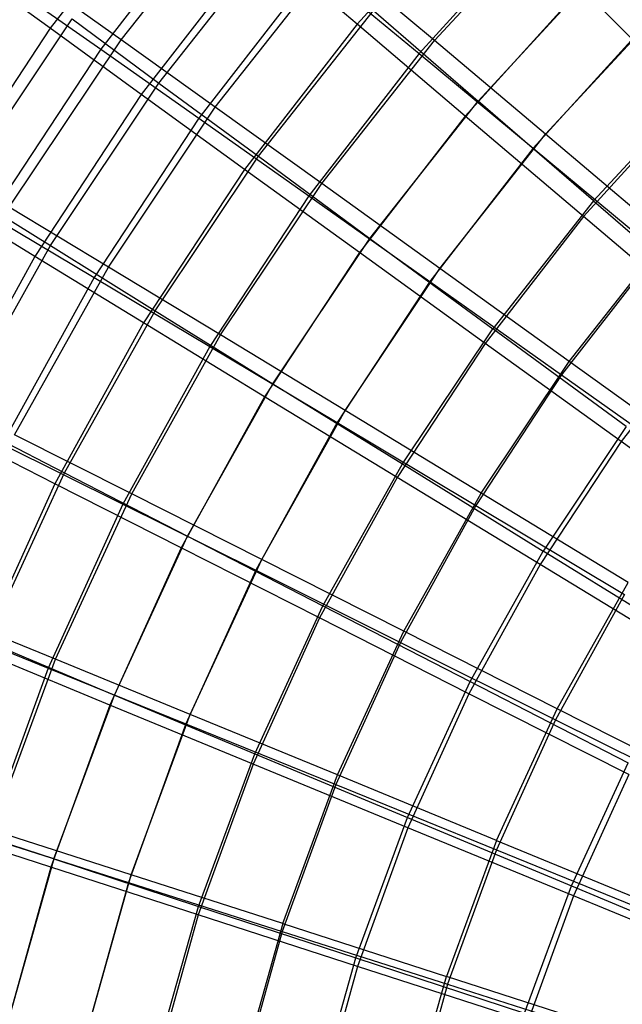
# Model space of a CAD drawing. Extents: x 0.05 to 6.09, y -3 to 3.03.
# Tile 27 of 124: x 0.86 to 1.48, y 0.57 to 1.57. Entities that reach past the tile are written whole.
import ezdxf

# ---------------------------------------------------------------- set-up
doc = ezdxf.new("R2010")
doc.units = 0
doc.header["$MEASUREMENT"] = 0
doc.layers.get('0').update_dxf_attribs({"color": 13, "linetype": 'CONTINUOUS'})

# ---------------------------------------------------------------- blocks, each defined once
blk = doc.blocks.new('GRUPUJ_1')
at = {"color": 0}
for p, q in [((0.9637, 4.7317, 1.7176), (0.837, 4.5682, 1.7185)), ((0.9637, 4.7317, 1.7176), (0.837, 4.5682, 1.7185)), ((0.9095, 4.5565, 4.5815), (1.0368, 4.7181, 4.5806)), ((0.9095, 4.5565, 4.5815), (1.0368, 4.7181, 4.5806)), ((1.0137, 4.7082, 4.6749), (0.8887, 4.5469, 4.6758)), ((1.0137, 4.7082, 4.6749), (0.8887, 4.5469, 4.6758)), ((1.2768, 4.7113, 1.3122), (1.1507, 4.5723, 1.3132)), ((1.2768, 4.7113, 1.3122), (1.1507, 4.5723, 1.3132)), ((1.2298, 4.5558, 4.9859), (1.3561, 4.6924, 4.985)), ((1.2298, 4.5558, 4.9859), (1.3561, 4.6924, 4.985)), ((1.3378, 4.6787, 5.0692), (1.2142, 4.5424, 5.0702)), ((1.3378, 4.6787, 5.0692), (1.2142, 4.5424, 5.0702)), ((0.9483, 4.5123, 1.6035), (1.0719, 4.6692, 1.6026)), ((0.9483, 4.5123, 1.6035), (1.0719, 4.6692, 1.6026)), ((1.0514, 4.6569, 1.5108), (0.9301, 4.5005, 1.5117)), ((1.0514, 4.6569, 1.5108), (0.9301, 4.5005, 1.5117)), ((1.1507, 4.5723, 1.3132), (1.0514, 4.6569, 1.5108)), ((1.1507, 4.5723, 1.3132), (1.0514, 4.6569, 1.5108)), ((1.0058, 4.4877, 4.789), (1.1274, 4.642, 4.7881)), ((1.0058, 4.4877, 4.789), (1.1274, 4.642, 4.7881)), ((1.2298, 4.5558, 4.9859), (1.1274, 4.642, 4.7881)), ((1.2298, 4.5558, 4.9859), (1.1274, 4.642, 4.7881)), ((1.1082, 4.6301, 4.8774), (0.989, 4.4763, 4.8783)), ((1.1082, 4.6301, 4.8774), (0.989, 4.4763, 4.8783)), ((1.1082, 4.6301, 4.8774), (1.2142, 4.5424, 5.0702)), ((1.1082, 4.6301, 4.8774), (1.2142, 4.5424, 5.0702)), ((0.837, 4.5682, 1.7185), (0.7567, 4.6267, 1.9335)), ((0.837, 4.5682, 1.7185), (0.7567, 4.6267, 1.9335)), ((1.3956, 4.6249, 1.2066), (1.2744, 4.4938, 1.2075)), ((1.3956, 4.6249, 1.2066), (1.2744, 4.4938, 1.2075)), ((0.801, 4.6085, 4.4646), (0.8887, 4.5469, 4.6758)), ((0.801, 4.6085, 4.4646), (0.8887, 4.5469, 4.6758)), ((0.9095, 4.5565, 4.5815), (0.8263, 4.6158, 4.3656)), ((0.9095, 4.5565, 4.5815), (0.8263, 4.6158, 4.3656)), ((1.3796, 4.6091, 1.125), (1.2611, 4.4785, 1.1259)), ((1.3796, 4.6091, 1.125), (1.2611, 4.4785, 1.1259)), ((1.4923, 4.4973, 0.9493), (1.3796, 4.6091, 1.125)), ((1.4923, 4.4973, 0.9493), (1.3796, 4.6091, 1.125)), ((1.3434, 4.4599, 5.1729), (1.4619, 4.588, 5.172)), ((1.3434, 4.4599, 5.1729), (1.4619, 4.588, 5.172)), ((0.7437, 4.4045, 1.8162), (0.8595, 4.5779, 1.8154)), ((0.7437, 4.4045, 1.8162), (0.8595, 4.5779, 1.8154)), ((0.8595, 4.5779, 1.8154), (0.9483, 4.5123, 1.6035)), ((0.8595, 4.5779, 1.8154), (0.9483, 4.5123, 1.6035)), ((1.0499, 4.4374, 1.4008), (1.1674, 4.5864, 1.3999)), ((1.0499, 4.4374, 1.4008), (1.1674, 4.5864, 1.3999)), ((1.1674, 4.5864, 1.3999), (1.2744, 4.4938, 1.2075)), ((1.1674, 4.5864, 1.3999), (1.2744, 4.4938, 1.2075)), ((0.837, 4.5682, 1.7185), (0.7233, 4.3954, 1.7194)), ((0.837, 4.5682, 1.7185), (0.7233, 4.3954, 1.7194)), ((0.9301, 4.5005, 1.5117), (0.837, 4.5682, 1.7185)), ((0.9301, 4.5005, 1.5117), (0.837, 4.5682, 1.7185)), ((1.1507, 4.5723, 1.3132), (1.0357, 4.424, 1.314)), ((1.1507, 4.5723, 1.3132), (1.0357, 4.424, 1.314)), ((1.2611, 4.4785, 1.1259), (1.1507, 4.5723, 1.3132)), ((1.2611, 4.4785, 1.1259), (1.1507, 4.5723, 1.3132)), ((1.4467, 4.5733, 5.2512), (1.3308, 4.4457, 5.2521)), ((1.4467, 4.5733, 5.2512), (1.3308, 4.4457, 5.2521)), ((0.7952, 4.3855, 4.5824), (0.9095, 4.5565, 4.5815)), ((0.7952, 4.3855, 4.5824), (0.9095, 4.5565, 4.5815)), ((1.0058, 4.4877, 4.789), (0.9095, 4.5565, 4.5815)), ((1.0058, 4.4877, 4.789), (0.9095, 4.5565, 4.5815)), ((0.8887, 4.5469, 4.6758), (0.7765, 4.3765, 4.6766)), ((0.8887, 4.5469, 4.6758), (0.7765, 4.3765, 4.6766)), ((0.8887, 4.5469, 4.6758), (0.989, 4.4763, 4.8783)), ((0.8887, 4.5469, 4.6758), (0.989, 4.4763, 4.8783)), ((1.1146, 4.4097, 4.9868), (1.2298, 4.5558, 4.9859)), ((1.1146, 4.4097, 4.9868), (1.2298, 4.5558, 4.9859)), ((1.3434, 4.4599, 5.1729), (1.2298, 4.5558, 4.9859)), ((1.3434, 4.4599, 5.1729), (1.2298, 4.5558, 4.9859)), ((1.2142, 4.5424, 5.0702), (1.1014, 4.397, 5.071)), ((1.2142, 4.5424, 5.0702), (1.1014, 4.397, 5.071)), ((1.2142, 4.5424, 5.0702), (1.3308, 4.4457, 5.2521)), ((1.2142, 4.5424, 5.0702), (1.3308, 4.4457, 5.2521)), ((0.8373, 4.3462, 1.6044), (0.9483, 4.5123, 1.6035)), ((0.8373, 4.3462, 1.6044), (0.9483, 4.5123, 1.6035)), ((0.9483, 4.5123, 1.6035), (1.0499, 4.4374, 1.4008)), ((0.9483, 4.5123, 1.6035), (1.0499, 4.4374, 1.4008)), ((1.3924, 4.3919, 1.0265), (1.5052, 4.5139, 1.0257)), ((1.3924, 4.3919, 1.0265), (1.5052, 4.5139, 1.0257)), ((0.9301, 4.5005, 1.5117), (0.8214, 4.3352, 1.5125)), ((0.9301, 4.5005, 1.5117), (0.8214, 4.3352, 1.5125)), ((1.0357, 4.424, 1.314), (0.9301, 4.5005, 1.5117)), ((1.0357, 4.424, 1.314), (0.9301, 4.5005, 1.5117)), ((1.4923, 4.4973, 0.9493), (1.3821, 4.3759, 0.9501)), ((1.4923, 4.4973, 0.9493), (1.3821, 4.3759, 0.9501)), ((0.8966, 4.3243, 4.7898), (1.0058, 4.4877, 4.789)), ((0.8966, 4.3243, 4.7898), (1.0058, 4.4877, 4.789)), ((1.1146, 4.4097, 4.9868), (1.0058, 4.4877, 4.789)), ((1.1146, 4.4097, 4.9868), (1.0058, 4.4877, 4.789)), ((1.1638, 4.3536, 1.2083), (1.2744, 4.4938, 1.2075)), ((1.1638, 4.3536, 1.2083), (1.2744, 4.4938, 1.2075)), ((1.3924, 4.3919, 1.0265), (1.2744, 4.4938, 1.2075)), ((1.3924, 4.3919, 1.0265), (1.2744, 4.4938, 1.2075)), ((0.989, 4.4763, 4.8783), (0.882, 4.3137, 4.8791)), ((0.989, 4.4763, 4.8783), (0.882, 4.3137, 4.8791)), ((0.989, 4.4763, 4.8783), (1.1014, 4.397, 5.071)), ((0.989, 4.4763, 4.8783), (1.1014, 4.397, 5.071)), ((1.2611, 4.4785, 1.1259), (1.1531, 4.3391, 1.1267)), ((1.2611, 4.4785, 1.1259), (1.1531, 4.3391, 1.1267)), ((1.3821, 4.3759, 0.9501), (1.2611, 4.4785, 1.1259)), ((1.3821, 4.3759, 0.9501), (1.2611, 4.4785, 1.1259)), ((1.2354, 4.3229, 5.1737), (1.3434, 4.4599, 5.1729)), ((1.2354, 4.3229, 5.1737), (1.3434, 4.4599, 5.1729)), ((1.4676, 4.355, 5.3479), (1.3434, 4.4599, 5.1729)), ((1.4676, 4.355, 5.3479), (1.3434, 4.4599, 5.1729)), ((0.9445, 4.2796, 1.4016), (1.0499, 4.4374, 1.4008)), ((0.9445, 4.2796, 1.4016), (1.0499, 4.4374, 1.4008)), ((1.0499, 4.4374, 1.4008), (1.1638, 4.3536, 1.2083)), ((1.0499, 4.4374, 1.4008), (1.1638, 4.3536, 1.2083)), ((1.3308, 4.4457, 5.2521), (1.2252, 4.3094, 5.2528)), ((1.3308, 4.4457, 5.2521), (1.2252, 4.3094, 5.2528)), ((1.3308, 4.4457, 5.2521), (1.4576, 4.3403, 5.422)), ((1.3308, 4.4457, 5.2521), (1.4576, 4.3403, 5.422)), ((1.0357, 4.424, 1.314), (0.9326, 4.2672, 1.3148)), ((1.0357, 4.424, 1.314), (0.9326, 4.2672, 1.3148)), ((1.1531, 4.3391, 1.1267), (1.0357, 4.424, 1.314)), ((1.1531, 4.3391, 1.1267), (1.0357, 4.424, 1.314)), ((1.0113, 4.255, 4.9875), (1.1146, 4.4097, 4.9868)), ((1.0113, 4.255, 4.9875), (1.1146, 4.4097, 4.9868)), ((1.2354, 4.3229, 5.1737), (1.1146, 4.4097, 4.9868)), ((1.2354, 4.3229, 5.1737), (1.1146, 4.4097, 4.9868)), ((0.7437, 4.4045, 1.8162), (0.8373, 4.3462, 1.6044)), ((0.7437, 4.4045, 1.8162), (0.8373, 4.3462, 1.6044)), ((1.1014, 4.397, 5.071), (1.0003, 4.2432, 5.0718)), ((1.1014, 4.397, 5.071), (1.0003, 4.2432, 5.0718)), ((1.1014, 4.397, 5.071), (1.2252, 4.3094, 5.2528)), ((1.1014, 4.397, 5.071), (1.2252, 4.3094, 5.2528)), ((0.8214, 4.3352, 1.5125), (0.7233, 4.3954, 1.7194)), ((0.8214, 4.3352, 1.5125), (0.7233, 4.3954, 1.7194)), ((0.8966, 4.3243, 4.7898), (0.7952, 4.3855, 4.5824)), ((0.8966, 4.3243, 4.7898), (0.7952, 4.3855, 4.5824)), ((1.3924, 4.3919, 1.0265), (1.2894, 4.2613, 1.0273)), ((1.3924, 4.3919, 1.0265), (1.2894, 4.2613, 1.0273)), ((1.3924, 4.3919, 1.0265), (1.5206, 4.2813, 0.858)), ((1.3924, 4.3919, 1.0265), (1.5206, 4.2813, 0.858)), ((0.7765, 4.3765, 4.6766), (0.882, 4.3137, 4.8791)), ((0.7765, 4.3765, 4.6766), (0.882, 4.3137, 4.8791)), ((1.3821, 4.3759, 0.9501), (1.2817, 4.2463, 0.9508)), ((1.3821, 4.3759, 0.9501), (1.2817, 4.2463, 0.9508)), ((1.5129, 4.2652, 0.7867), (1.3821, 4.3759, 0.9501)), ((1.5129, 4.2652, 0.7867), (1.3821, 4.3759, 0.9501)), ((0.7397, 4.1719, 1.6051), (0.8373, 4.3462, 1.6044)), ((0.7397, 4.1719, 1.6051), (0.8373, 4.3462, 1.6044)), ((0.8373, 4.3462, 1.6044), (0.9445, 4.2796, 1.4016)), ((0.8373, 4.3462, 1.6044), (0.9445, 4.2796, 1.4016)), ((1.0646, 4.2051, 1.209), (1.1638, 4.3536, 1.2083)), ((1.0646, 4.2051, 1.209), (1.1638, 4.3536, 1.2083)), ((1.1638, 4.3536, 1.2083), (1.2894, 4.2613, 1.0273)), ((1.1638, 4.3536, 1.2083), (1.2894, 4.2613, 1.0273)), ((1.3675, 4.2279, 5.3486), (1.4676, 4.355, 5.3479)), ((1.3675, 4.2279, 5.3486), (1.4676, 4.355, 5.3479)), ((0.8214, 4.3352, 1.5125), (0.7258, 4.162, 1.5132)), ((0.8214, 4.3352, 1.5125), (0.7258, 4.162, 1.5132)), ((0.9326, 4.2672, 1.3148), (0.8214, 4.3352, 1.5125)), ((0.9326, 4.2672, 1.3148), (0.8214, 4.3352, 1.5125)), ((1.1531, 4.3391, 1.1267), (1.0562, 4.1918, 1.1274)), ((1.1531, 4.3391, 1.1267), (1.0562, 4.1918, 1.1274)), ((1.2817, 4.2463, 0.9508), (1.1531, 4.3391, 1.1267)), ((1.2817, 4.2463, 0.9508), (1.1531, 4.3391, 1.1267)), ((1.4576, 4.3403, 5.422), (1.3598, 4.2141, 5.4228)), ((1.4576, 4.3403, 5.422), (1.3598, 4.2141, 5.4228)), ((0.8006, 4.1529, 4.7905), (0.8966, 4.3243, 4.7898)), ((0.8006, 4.1529, 4.7905), (0.8966, 4.3243, 4.7898)), ((1.0113, 4.255, 4.9875), (0.8966, 4.3243, 4.7898)), ((1.0113, 4.255, 4.9875), (0.8966, 4.3243, 4.7898)), ((1.1385, 4.1778, 5.1744), (1.2354, 4.3229, 5.1737)), ((1.1385, 4.1778, 5.1744), (1.2354, 4.3229, 5.1737)), ((1.3675, 4.2279, 5.3486), (1.2354, 4.3229, 5.1737)), ((1.3675, 4.2279, 5.3486), (1.2354, 4.3229, 5.1737)), ((0.882, 4.3137, 4.8791), (0.788, 4.1433, 4.8798)), ((0.882, 4.3137, 4.8791), (0.788, 4.1433, 4.8798)), ((0.882, 4.3137, 4.8791), (1.0003, 4.2432, 5.0718)), ((0.882, 4.3137, 4.8791), (1.0003, 4.2432, 5.0718)), ((1.2252, 4.3094, 5.2528), (1.1305, 4.1654, 5.2535)), ((1.2252, 4.3094, 5.2528), (1.1305, 4.1654, 5.2535)), ((1.2252, 4.3094, 5.2528), (1.3598, 4.2141, 5.4228)), ((1.2252, 4.3094, 5.2528), (1.3598, 4.2141, 5.4228)), ((0.8518, 4.114, 1.4022), (0.9445, 4.2796, 1.4016)), ((0.8518, 4.114, 1.4022), (0.9445, 4.2796, 1.4016)), ((0.9445, 4.2796, 1.4016), (1.0646, 4.2051, 1.209)), ((0.9445, 4.2796, 1.4016), (1.0646, 4.2051, 1.209)), ((0.9326, 4.2672, 1.3148), (0.842, 4.1029, 1.3155)), ((0.9326, 4.2672, 1.3148), (0.842, 4.1029, 1.3155)), ((1.0562, 4.1918, 1.1274), (0.9326, 4.2672, 1.3148)), ((1.0562, 4.1918, 1.1274), (0.9326, 4.2672, 1.3148)), ((1.5129, 4.2652, 0.7867), (1.4206, 4.1461, 0.7874)), ((1.5129, 4.2652, 0.7867), (1.4206, 4.1461, 0.7874)), ((0.9204, 4.0926, 4.9882), (1.0113, 4.255, 4.9875)), ((0.9204, 4.0926, 4.9882), (1.0113, 4.255, 4.9875)), ((1.1385, 4.1778, 5.1744), (1.0113, 4.255, 4.9875)), ((1.1385, 4.1778, 5.1744), (1.0113, 4.255, 4.9875)), ((1.1971, 4.1231, 1.0279), (1.2894, 4.2613, 1.0273)), ((1.1971, 4.1231, 1.0279), (1.2894, 4.2613, 1.0273)), ((1.4259, 4.1613, 0.8587), (1.2894, 4.2613, 1.0273)), ((1.4259, 4.1613, 0.8587), (1.2894, 4.2613, 1.0273)), ((1.2817, 4.2463, 0.9508), (1.1916, 4.1093, 0.9515)), ((1.2817, 4.2463, 0.9508), (1.1916, 4.1093, 0.9515)), ((1.4206, 4.1461, 0.7874), (1.2817, 4.2463, 0.9508)), ((1.4206, 4.1461, 0.7874), (1.2817, 4.2463, 0.9508)), ((1.0003, 4.2432, 5.0718), (0.9114, 4.0821, 5.0724)), ((1.0003, 4.2432, 5.0718), (0.9114, 4.0821, 5.0724)), ((1.0003, 4.2432, 5.0718), (1.1305, 4.1654, 5.2535)), ((1.0003, 4.2432, 5.0718), (1.1305, 4.1654, 5.2535)), ((1.2776, 4.0934, 5.3493), (1.3675, 4.2279, 5.3486)), ((1.2776, 4.0934, 5.3493), (1.3675, 4.2279, 5.3486)), ((1.5099, 4.1253, 5.5106), (1.3675, 4.2279, 5.3486)), ((1.5099, 4.1253, 5.5106), (1.3675, 4.2279, 5.3486)), ((0.9774, 4.0493, 1.2097), (1.0646, 4.2051, 1.209)), ((0.9774, 4.0493, 1.2097), (1.0646, 4.2051, 1.209)), ((1.0646, 4.2051, 1.209), (1.1971, 4.1231, 1.0279)), ((1.0646, 4.2051, 1.209), (1.1971, 4.1231, 1.0279)), ((1.3598, 4.2141, 5.4228), (1.2721, 4.0807, 5.4234)), ((1.3598, 4.2141, 5.4228), (1.2721, 4.0807, 5.4234)), ((1.3598, 4.2141, 5.4228), (1.5044, 4.1117, 5.5798)), ((1.3598, 4.2141, 5.4228), (1.5044, 4.1117, 5.5798)), ((1.0562, 4.1918, 1.1274), (0.971, 4.0374, 1.1281)), ((1.0562, 4.1918, 1.1274), (0.971, 4.0374, 1.1281)), ((1.1916, 4.1093, 0.9515), (1.0562, 4.1918, 1.1274)), ((1.1916, 4.1093, 0.9515), (1.0562, 4.1918, 1.1274)), ((1.0533, 4.0256, 5.175), (1.1385, 4.1778, 5.1744)), ((1.0533, 4.0256, 5.175), (1.1385, 4.1778, 5.1744)), ((1.2776, 4.0934, 5.3493), (1.1385, 4.1778, 5.1744)), ((1.2776, 4.0934, 5.3493), (1.1385, 4.1778, 5.1744)), ((0.7397, 4.1719, 1.6051), (0.8518, 4.114, 1.4022)), ((0.7397, 4.1719, 1.6051), (0.8518, 4.114, 1.4022)), ((1.1305, 4.1654, 5.2535), (1.0473, 4.0145, 5.2542)), ((1.1305, 4.1654, 5.2535), (1.0473, 4.0145, 5.2542)), ((1.1305, 4.1654, 5.2535), (1.2721, 4.0807, 5.4234)), ((1.1305, 4.1654, 5.2535), (1.2721, 4.0807, 5.4234)), ((0.842, 4.1029, 1.3155), (0.7258, 4.162, 1.5132)), ((0.842, 4.1029, 1.3155), (0.7258, 4.162, 1.5132)), ((1.4259, 4.1613, 0.8587), (1.341, 4.0342, 0.8593)), ((1.4259, 4.1613, 0.8587), (1.341, 4.0342, 0.8593)), ((0.9204, 4.0926, 4.9882), (0.8006, 4.1529, 4.7905)), ((0.9204, 4.0926, 4.9882), (0.8006, 4.1529, 4.7905)), ((1.4206, 4.1461, 0.7874), (1.3379, 4.0203, 0.788)), ((1.4206, 4.1461, 0.7874), (1.3379, 4.0203, 0.788)), ((1.5692, 4.0391, 0.6372), (1.4206, 4.1461, 0.7874)), ((1.5692, 4.0391, 0.6372), (1.4206, 4.1461, 0.7874)), ((0.788, 4.1433, 4.8798), (0.9114, 4.0821, 5.0724)), ((0.788, 4.1433, 4.8798), (0.9114, 4.0821, 5.0724)), ((0.7723, 3.9417, 1.4028), (0.8518, 4.114, 1.4022)), ((0.7723, 3.9417, 1.4028), (0.8518, 4.114, 1.4022)), ((0.8518, 4.114, 1.4022), (0.9774, 4.0493, 1.2097)), ((0.8518, 4.114, 1.4022), (0.9774, 4.0493, 1.2097)), ((1.1159, 3.9781, 1.0285), (1.1971, 4.1231, 1.0279)), ((1.1159, 3.9781, 1.0285), (1.1971, 4.1231, 1.0279)), ((1.1971, 4.1231, 1.0279), (1.341, 4.0342, 0.8593)), ((1.1971, 4.1231, 1.0279), (1.341, 4.0342, 0.8593)), ((1.1916, 4.1093, 0.9515), (1.1124, 3.9658, 0.9521)), ((1.1916, 4.1093, 0.9515), (1.1124, 3.9658, 0.9521)), ((1.3379, 4.0203, 0.788), (1.1916, 4.1093, 0.9515)), ((1.3379, 4.0203, 0.788), (1.1916, 4.1093, 0.9515)), ((0.842, 4.1029, 1.3155), (0.7643, 3.9321, 1.316)), ((0.842, 4.1029, 1.3155), (0.7643, 3.9321, 1.316)), ((0.971, 4.0374, 1.1281), (0.842, 4.1029, 1.3155)), ((0.971, 4.0374, 1.1281), (0.842, 4.1029, 1.3155)), ((0.8425, 3.9237, 4.9888), (0.9204, 4.0926, 4.9882)), ((0.8425, 3.9237, 4.9888), (0.9204, 4.0926, 4.9882)), ((1.0533, 4.0256, 5.175), (0.9204, 4.0926, 4.9882)), ((1.0533, 4.0256, 5.175), (0.9204, 4.0926, 4.9882)), ((1.1985, 3.9523, 5.3499), (1.2776, 4.0934, 5.3493)), ((1.1985, 3.9523, 5.3499), (1.2776, 4.0934, 5.3493)), ((1.4277, 4.0022, 5.5112), (1.2776, 4.0934, 5.3493)), ((1.4277, 4.0022, 5.5112), (1.2776, 4.0934, 5.3493)), ((0.9114, 4.0821, 5.0724), (0.8352, 3.9145, 5.073)), ((0.9114, 4.0821, 5.0724), (0.8352, 3.9145, 5.073)), ((0.9114, 4.0821, 5.0724), (1.0473, 4.0145, 5.2542)), ((0.9114, 4.0821, 5.0724), (1.0473, 4.0145, 5.2542)), ((1.2721, 4.0807, 5.4234), (1.195, 3.9409, 5.424)), ((1.2721, 4.0807, 5.4234), (1.195, 3.9409, 5.424)), ((1.2721, 4.0807, 5.4234), (1.4242, 3.9897, 5.5804)), ((1.2721, 4.0807, 5.4234), (1.4242, 3.9897, 5.5804)), ((0.9027, 3.8871, 1.2102), (0.9774, 4.0493, 1.2097)), ((0.9027, 3.8871, 1.2102), (0.9774, 4.0493, 1.2097)), ((0.9774, 4.0493, 1.2097), (1.1159, 3.9781, 1.0285)), ((0.9774, 4.0493, 1.2097), (1.1159, 3.9781, 1.0285)), ((0.971, 4.0374, 1.1281), (0.8981, 3.8769, 1.1286)), ((0.971, 4.0374, 1.1281), (0.8981, 3.8769, 1.1286)), ((1.1124, 3.9658, 0.9521), (0.971, 4.0374, 1.1281)), ((1.1124, 3.9658, 0.9521), (0.971, 4.0374, 1.1281)), ((1.2663, 3.9008, 0.8599), (1.341, 4.0342, 0.8593)), ((1.2663, 3.9008, 0.8599), (1.341, 4.0342, 0.8593)), ((1.4956, 3.9387, 0.7042), (1.341, 4.0342, 0.8593)), ((1.4956, 3.9387, 0.7042), (1.341, 4.0342, 0.8593)), ((0.9802, 3.8672, 5.1756), (1.0533, 4.0256, 5.175)), ((0.9802, 3.8672, 5.1756), (1.0533, 4.0256, 5.175)), ((1.1985, 3.9523, 5.3499), (1.0533, 4.0256, 5.175)), ((1.1985, 3.9523, 5.3499), (1.0533, 4.0256, 5.175)), ((1.0473, 4.0145, 5.2542), (0.9759, 3.8576, 5.2547)), ((1.0473, 4.0145, 5.2542), (0.9759, 3.8576, 5.2547)), ((1.0473, 4.0145, 5.2542), (1.195, 3.9409, 5.424)), ((1.0473, 4.0145, 5.2542), (1.195, 3.9409, 5.424)), ((1.3379, 4.0203, 0.788), (1.2651, 3.8884, 0.7885)), ((1.3379, 4.0203, 0.788), (1.2651, 3.8884, 0.7885)), ((1.4943, 3.9252, 0.6378), (1.3379, 4.0203, 0.788)), ((1.4943, 3.9252, 0.6378), (1.3379, 4.0203, 0.788)), ((1.3553, 3.873, 5.5117), (1.4277, 4.0022, 5.5112)), ((1.3553, 3.873, 5.5117), (1.4277, 4.0022, 5.5112)), ((1.4242, 3.9897, 5.5804), (1.3536, 3.8618, 5.5809)), ((1.4242, 3.9897, 5.5804), (1.3536, 3.8618, 5.5809)), ((0.8425, 3.9237, 4.9888), (0.7184, 3.9745, 4.7911)), ((0.8425, 3.9237, 4.9888), (0.7184, 3.9745, 4.7911)), ((1.0463, 3.8271, 1.0291), (1.1159, 3.9781, 1.0285)), ((1.0463, 3.8271, 1.0291), (1.1159, 3.9781, 1.0285)), ((1.1159, 3.9781, 1.0285), (1.2663, 3.9008, 0.8599)), ((1.1159, 3.9781, 1.0285), (1.2663, 3.9008, 0.8599)), ((0.7075, 3.9661, 4.8804), (0.8352, 3.9145, 5.073)), ((0.7075, 3.9661, 4.8804), (0.8352, 3.9145, 5.073)), ((1.1124, 3.9658, 0.9521), (1.0445, 3.8165, 0.9526)), ((1.1124, 3.9658, 0.9521), (1.0445, 3.8165, 0.9526)), ((1.2651, 3.8884, 0.7885), (1.1124, 3.9658, 0.9521)), ((1.2651, 3.8884, 0.7885), (1.1124, 3.9658, 0.9521)), ((1.1308, 3.8054, 5.3504), (1.1985, 3.9523, 5.3499)), ((1.1308, 3.8054, 5.3504), (1.1985, 3.9523, 5.3499)), ((1.3553, 3.873, 5.5117), (1.1985, 3.9523, 5.3499)), ((1.3553, 3.873, 5.5117), (1.1985, 3.9523, 5.3499)), ((0.7723, 3.9417, 1.4028), (0.9027, 3.8871, 1.2102)), ((0.7723, 3.9417, 1.4028), (0.9027, 3.8871, 1.2102)), ((1.195, 3.9409, 5.424), (1.1289, 3.7956, 5.4245)), ((1.195, 3.9409, 5.424), (1.1289, 3.7956, 5.4245)), ((1.195, 3.9409, 5.424), (1.3536, 3.8618, 5.5809)), ((1.195, 3.9409, 5.424), (1.3536, 3.8618, 5.5809)), ((0.8981, 3.8769, 1.1286), (0.7643, 3.9321, 1.316)), ((0.8981, 3.8769, 1.1286), (0.7643, 3.9321, 1.316)), ((0.7781, 3.7491, 4.9893), (0.8425, 3.9237, 4.9888)), ((0.7781, 3.7491, 4.9893), (0.8425, 3.9237, 4.9888)), ((0.9802, 3.8672, 5.1756), (0.8425, 3.9237, 4.9888)), ((0.9802, 3.8672, 5.1756), (0.8425, 3.9237, 4.9888)), ((0.8352, 3.9145, 5.073), (0.7722, 3.7415, 5.0734)), ((0.8352, 3.9145, 5.073), (0.7722, 3.7415, 5.0734)), ((0.8352, 3.9145, 5.073), (0.9759, 3.8576, 5.2547)), ((0.8352, 3.9145, 5.073), (0.9759, 3.8576, 5.2547)), ((1.2023, 3.762, 0.8604), (1.2663, 3.9008, 0.8599)), ((1.2023, 3.762, 0.8604), (1.2663, 3.9008, 0.8599)), ((1.2663, 3.9008, 0.8599), (1.4279, 3.8179, 0.7047)), ((1.2663, 3.9008, 0.8599), (1.4279, 3.8179, 0.7047)), ((0.8409, 3.7196, 1.2107), (0.9027, 3.8871, 1.2102)), ((0.8409, 3.7196, 1.2107), (0.9027, 3.8871, 1.2102)), ((0.9027, 3.8871, 1.2102), (1.0463, 3.8271, 1.0291)), ((0.9027, 3.8871, 1.2102), (1.0463, 3.8271, 1.0291)), ((1.2651, 3.8884, 0.7885), (1.2028, 3.7513, 0.789)), ((1.2651, 3.8884, 0.7885), (1.2028, 3.7513, 0.789)), ((1.4284, 3.8059, 0.6383), (1.2651, 3.8884, 0.7885)), ((1.4284, 3.8059, 0.6383), (1.2651, 3.8884, 0.7885)), ((0.8981, 3.8769, 1.1286), (0.8378, 3.7112, 1.1291)), ((0.8981, 3.8769, 1.1286), (0.8378, 3.7112, 1.1291)), ((1.0445, 3.8165, 0.9526), (0.8981, 3.8769, 1.1286)), ((1.0445, 3.8165, 0.9526), (0.8981, 3.8769, 1.1286)), ((1.2933, 3.7385, 5.5122), (1.3553, 3.873, 5.5117)), ((1.2933, 3.7385, 5.5122), (1.3553, 3.873, 5.5117)), ((1.5227, 3.7883, 5.6596), (1.3553, 3.873, 5.5117)), ((1.5227, 3.7883, 5.6596), (1.3553, 3.873, 5.5117)), ((0.9199, 3.7035, 5.176), (0.9802, 3.8672, 5.1756)), ((0.9199, 3.7035, 5.176), (0.9802, 3.8672, 5.1756)), ((1.1308, 3.8054, 5.3504), (0.9802, 3.8672, 5.1756)), ((1.1308, 3.8054, 5.3504), (0.9802, 3.8672, 5.1756)), ((0.9759, 3.8576, 5.2547), (0.917, 3.6956, 5.2551)), ((0.9759, 3.8576, 5.2547), (0.917, 3.6956, 5.2551)), ((0.9759, 3.8576, 5.2547), (1.1289, 3.7956, 5.4245)), ((0.9759, 3.8576, 5.2547), (1.1289, 3.7956, 5.4245)), ((1.3536, 3.8618, 5.5809), (1.2932, 3.7289, 5.5814)), ((1.3536, 3.8618, 5.5809), (1.2932, 3.7289, 5.5814)), ((1.3536, 3.8618, 5.5809), (1.5224, 3.7776, 5.7241)), ((1.3536, 3.8618, 5.5809), (1.5224, 3.7776, 5.7241)), ((0.9887, 3.6711, 1.0295), (1.0463, 3.8271, 1.0291)), ((0.9887, 3.6711, 1.0295), (1.0463, 3.8271, 1.0291)), ((1.0463, 3.8271, 1.0291), (1.2023, 3.762, 0.8604)), ((1.0463, 3.8271, 1.0291), (1.2023, 3.762, 0.8604)), ((1.0445, 3.8165, 0.9526), (0.9884, 3.6624, 0.953)), ((1.0445, 3.8165, 0.9526), (0.9884, 3.6624, 0.953)), ((1.2028, 3.7513, 0.789), (1.0445, 3.8165, 0.9526)), ((1.2028, 3.7513, 0.789), (1.0445, 3.8165, 0.9526)), ((1.3699, 3.6921, 0.7051), (1.4279, 3.8179, 0.7047)), ((1.3699, 3.6921, 0.7051), (1.4279, 3.8179, 0.7047)), ((1.0748, 3.6536, 5.3508), (1.1308, 3.8054, 5.3504)), ((1.0748, 3.6536, 5.3508), (1.1308, 3.8054, 5.3504)), ((1.2933, 3.7385, 5.5122), (1.1308, 3.8054, 5.3504)), ((1.2933, 3.7385, 5.5122), (1.1308, 3.8054, 5.3504)), ((1.4284, 3.8059, 0.6383), (1.372, 3.6818, 0.6387)), ((1.4284, 3.8059, 0.6383), (1.372, 3.6818, 0.6387)), ((1.1289, 3.7956, 5.4245), (1.0743, 3.6455, 5.4249)), ((1.1289, 3.7956, 5.4245), (1.0743, 3.6455, 5.4249)), ((1.1289, 3.7956, 5.4245), (1.2932, 3.7289, 5.5814)), ((1.1289, 3.7956, 5.4245), (1.2932, 3.7289, 5.5814)), ((0.8409, 3.7196, 1.2107), (0.7066, 3.7637, 1.4033)), ((0.8409, 3.7196, 1.2107), (0.7066, 3.7637, 1.4033)), ((1.1494, 3.6185, 0.8608), (1.2023, 3.762, 0.8604)), ((1.1494, 3.6185, 0.8608), (1.2023, 3.762, 0.8604)), ((1.2023, 3.762, 0.8604), (1.3699, 3.6921, 0.7051)), ((1.2023, 3.762, 0.8604), (1.3699, 3.6921, 0.7051)), ((0.8378, 3.7112, 1.1291), (0.7001, 3.7557, 1.3165)), ((0.8378, 3.7112, 1.1291), (0.7001, 3.7557, 1.3165)), ((0.9199, 3.7035, 5.176), (0.7781, 3.7491, 4.9893)), ((0.9199, 3.7035, 5.176), (0.7781, 3.7491, 4.9893)), ((1.2028, 3.7513, 0.789), (1.1513, 3.6098, 0.7894)), ((1.2028, 3.7513, 0.789), (1.1513, 3.6098, 0.7894)), ((1.372, 3.6818, 0.6387), (1.2028, 3.7513, 0.789)), ((1.372, 3.6818, 0.6387), (1.2028, 3.7513, 0.789)), ((0.7722, 3.7415, 5.0734), (0.917, 3.6956, 5.2551)), ((0.7722, 3.7415, 5.0734), (0.917, 3.6956, 5.2551)), ((1.2933, 3.7385, 5.5122), (1.2421, 3.5996, 5.5126)), ((1.2933, 3.7385, 5.5122), (1.2421, 3.5996, 5.5126)), ((1.2933, 3.7385, 5.5122), (1.4668, 3.6671, 5.66)), ((1.2933, 3.7385, 5.5122), (1.4668, 3.6671, 5.66)), ((1.2932, 3.7289, 5.5814), (1.2433, 3.5917, 5.5818)), ((1.2932, 3.7289, 5.5814), (1.2433, 3.5917, 5.5818)), ((1.2932, 3.7289, 5.5814), (1.468, 3.658, 5.7245)), ((1.2932, 3.7289, 5.5814), (1.468, 3.658, 5.7245)), ((0.8409, 3.7196, 1.2107), (0.7924, 3.5478, 1.2111)), ((0.8409, 3.7196, 1.2107), (0.7924, 3.5478, 1.2111)), ((0.8409, 3.7196, 1.2107), (0.9887, 3.6711, 1.0295)), ((0.8409, 3.7196, 1.2107), (0.9887, 3.6711, 1.0295)), ((0.8378, 3.7112, 1.1291), (0.7905, 3.5413, 1.1294)), ((0.8378, 3.7112, 1.1291), (0.7905, 3.5413, 1.1294)), ((0.9884, 3.6624, 0.953), (0.8378, 3.7112, 1.1291)), ((0.9884, 3.6624, 0.953), (0.8378, 3.7112, 1.1291)), ((0.8725, 3.5356, 5.1764), (0.9199, 3.7035, 5.176)), ((0.8725, 3.5356, 5.1764), (0.9199, 3.7035, 5.176)), ((1.0748, 3.6536, 5.3508), (0.9199, 3.7035, 5.176)), ((1.0748, 3.6536, 5.3508), (0.9199, 3.7035, 5.176)), ((0.917, 3.6956, 5.2551), (0.8707, 3.5295, 5.2555)), ((0.917, 3.6956, 5.2551), (0.8707, 3.5295, 5.2555)), ((0.917, 3.6956, 5.2551), (1.0743, 3.6455, 5.4249)), ((0.917, 3.6956, 5.2551), (1.0743, 3.6455, 5.4249)), ((1.3219, 3.5621, 0.7055), (1.3699, 3.6921, 0.7051)), ((1.3219, 3.5621, 0.7055), (1.3699, 3.6921, 0.7051)), ((1.3699, 3.6921, 0.7051), (1.548, 3.6179, 0.5643)), ((1.3699, 3.6921, 0.7051), (1.548, 3.6179, 0.5643)), ((1.372, 3.6818, 0.6387), (1.3254, 3.5537, 0.639)), ((1.372, 3.6818, 0.6387), (1.3254, 3.5537, 0.639)), ((1.5512, 3.6081, 0.5026), (1.372, 3.6818, 0.6387)), ((1.5512, 3.6081, 0.5026), (1.372, 3.6818, 0.6387)), ((0.9436, 3.5112, 1.0298), (0.9887, 3.6711, 1.0295)), ((0.9436, 3.5112, 1.0298), (0.9887, 3.6711, 1.0295)), ((0.9884, 3.6624, 0.953), (0.9445, 3.5045, 0.9533)), ((0.9884, 3.6624, 0.953), (0.9445, 3.5045, 0.9533)), ((1.1513, 3.6098, 0.7894), (0.9884, 3.6624, 0.953)), ((1.1513, 3.6098, 0.7894), (0.9884, 3.6624, 0.953)), ((0.9887, 3.6711, 1.0295), (1.1494, 3.6185, 0.8608)), ((0.9887, 3.6711, 1.0295), (1.1494, 3.6185, 0.8608)), ((1.0748, 3.6536, 5.3508), (1.0309, 3.4979, 5.3511)), ((1.0748, 3.6536, 5.3508), (1.0309, 3.4979, 5.3511)), ((1.0748, 3.6536, 5.3508), (1.2421, 3.5996, 5.5126)), ((1.0748, 3.6536, 5.3508), (1.2421, 3.5996, 5.5126)), ((1.0743, 3.6455, 5.4249), (1.0315, 3.4917, 5.4252)), ((1.0743, 3.6455, 5.4249), (1.0315, 3.4917, 5.4252)), ((1.0743, 3.6455, 5.4249), (1.2433, 3.5917, 5.5818)), ((1.0743, 3.6455, 5.4249), (1.2433, 3.5917, 5.5818)), ((1.1079, 3.4714, 0.8611), (1.1494, 3.6185, 0.8608)), ((1.1079, 3.4714, 0.8611), (1.1494, 3.6185, 0.8608)), ((1.1494, 3.6185, 0.8608), (1.3219, 3.5621, 0.7055)), ((1.1494, 3.6185, 0.8608), (1.3219, 3.5621, 0.7055)), ((1.1513, 3.6098, 0.7894), (1.1109, 3.4648, 0.7897)), ((1.1513, 3.6098, 0.7894), (1.1109, 3.4648, 0.7897)), ((1.3254, 3.5537, 0.639), (1.1513, 3.6098, 0.7894)), ((1.3254, 3.5537, 0.639), (1.1513, 3.6098, 0.7894)), ((1.2019, 3.4571, 5.5129), (1.2421, 3.5996, 5.5126)), ((1.2019, 3.4571, 5.5129), (1.2421, 3.5996, 5.5126)), ((1.2433, 3.5917, 5.5818), (1.2041, 3.4511, 5.5821)), ((1.2433, 3.5917, 5.5818), (1.2041, 3.4511, 5.5821)), ((1.4207, 3.542, 5.6604), (1.2421, 3.5996, 5.5126)), ((1.4207, 3.542, 5.6604), (1.2421, 3.5996, 5.5126)), ((1.2433, 3.5917, 5.5818), (1.423, 3.5344, 5.7249)), ((1.2433, 3.5917, 5.5818), (1.423, 3.5344, 5.7249))]:
    blk.add_line(p, q, dxfattribs=at)

msp = doc.modelspace()

# ---------------------------------------------------------------- block references
at = {"color": 0}
msp.add_blockref('GRUPUJ_1', (0.0545, -3.0046, 0.0565), dxfattribs=at)

doc.saveas('drawing.dxf')
